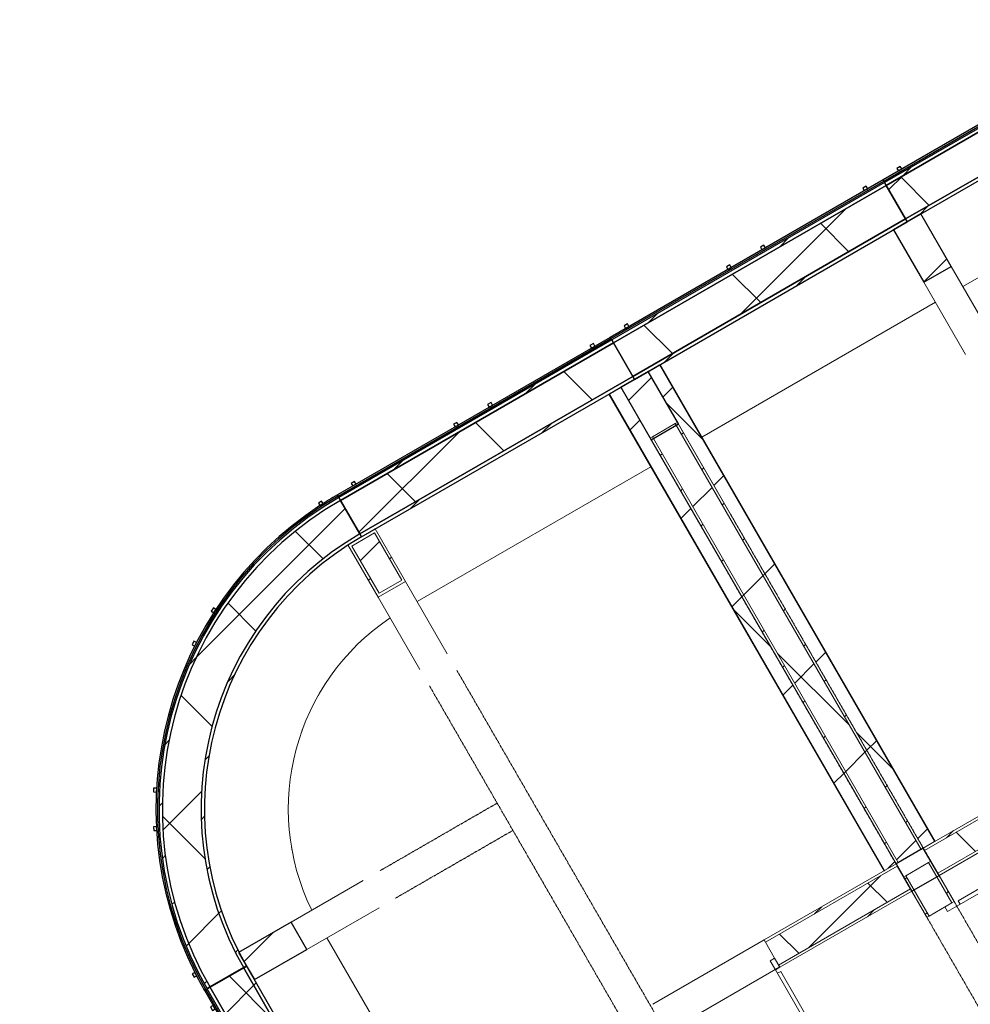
# Model space of a CAD drawing. Header units: centimetres. Extents: x 6036 to 22185, y 5782 to 11383.
# Tile 12 of 183: x 9700 to 10424, y 6592 to 7342. Entities that reach past the tile are written whole.
import ezdxf

# ---------------------------------------------------------------- set-up
doc = ezdxf.new("R2010")
doc.units = ezdxf.units.CM
doc.linetypes.add('Dash', pattern=[0.6, 0.3, -0.3])
doc.linetypes.add('Dot 1mm', pattern=[0.1, 0, -0.1])
for name, color, linetype, lineweight in [('A-AREA', 32, 'Continuous', 9), ('A-COLS', 52, 'Continuous', 9), ('A-COLS-HDLN', 52, 'Dash', 9), ('A-DOOR', 31, 'Continuous', 9), ('A-DOOR-FRAM', 31, 'Continuous', 9), ('A-DOOR-OPNG', 31, 'Continuous', 9), ('A-FLOR', 192, 'Continuous', 9), ('A-WALL', 113, 'Continuous', 9), ('A-WALL-FNSH', 113, 'Continuous', 25), ('A-WALL-PATT', 111, 'Continuous', 25), ('S-BEAM', 12, 'Continuous', 9)]:
    doc.layers.add(name, color=color, linetype=linetype, lineweight=lineweight)
pattern_1 = [(45, (5468.8, 0), (-33.67596, 33.67596), [])]
pattern_2 = [(45, (5468.8, 0), (-21.2132, 21.2132), [])]
pattern_3 = [(45, (5468.8, 0), (-53.033, 53.033), []), (135, (5468.8, 0), (-53.033, -53.033), [])]
pattern_4 = [(105, (3436.342, -7363.627), (-28.97777, -7.76457), [])]

# ---------------------------------------------------------------- blocks, each defined once
blk = doc.blocks.new('GEMO_WregaKoncowa - GEMO_WregaKoncowa-5468093-7-01 ZestMeble')
at = {"layer": 'A-COLS-HDLN', "color": 254}
for p, q in [((-12, 0), (-12, -103.31)), ((12, -103.31), (12, 0))]:
    blk.add_line(p, q, dxfattribs=at)
blk = doc.blocks.new('GEMO_PanelElewacyjny_Standard - GEMO_PanelElewacyjny_Standard_240_-V33-7-01 ZestMeble')
at = {"layer": 'S-BEAM'}
h = blk.add_hatch(dxfattribs=at)
h.set_pattern_fill('FP_82', color=256, style=0, pattern_type=2)
h.set_pattern_definition([(195, (7963.627, 3352.18), (7.76457, -28.97777), [])])
h.paths.add_polyline_path([(120, -419.28), (-120, -419.28), (-120, -421.82), (120, -421.82)])
h.paths.add_polyline_path([(120, -451.38), (-120, -451.38), (-120, -453.92), (120, -453.92)])
h = blk.add_hatch(dxfattribs=at)
h.set_pattern_fill('FP_81', color=256, style=0, pattern_type=2)
h.set_pattern_definition([(195, (7963.63, 3352.18), (19.4114, -72.44444), []), (285, (7963.63, 3352.18), (72.44444, 19.4114), [])])
h.paths.add_polyline_path([(120, -421.82), (-120, -421.82), (-120, -451.38), (120, -451.38)])
at = {"layer": 'S-BEAM', "lineweight": 25}
for p, q in [((120, -419.28), (-120, -419.28)), ((-120, -419.28), (-120, -421.82)), ((120, -421.82), (120, -419.28)), ((120, -421.82), (-120, -421.82)), ((-120, -421.82), (-120, -451.38)), ((-120, -421.82), (120, -421.82)), ((120, -451.38), (120, -421.82)), ((-120, -451.38), (120, -451.38)), ((120, -451.38), (-120, -451.38)), ((-120, -451.38), (-120, -453.92)), ((-120, -453.92), (120, -453.92)), ((120, -455.07), (-120, -455.07)), ((-120, -455.07), (-120, -456.23)), ((-120, -456.23), (120, -456.23)), ((-103.5, -456.23), (-106.5, -456.23)), ((-106.5, -456.23), (-106.5, -458.54)), ((-103.5, -458.54), (-103.5, -456.23)), ((-13.5, -456.23), (-16.5, -456.23)), ((-16.5, -456.23), (-16.5, -458.54)), ((-13.5, -458.54), (-13.5, -456.23)), ((16.5, -456.23), (13.5, -456.23)), ((13.5, -456.23), (13.5, -458.54)), ((16.5, -458.54), (16.5, -456.23)), ((106.5, -456.23), (103.5, -456.23)), ((103.5, -456.23), (103.5, -458.54)), ((106.5, -458.54), (106.5, -456.23)), ((120, -453.92), (120, -451.38)), ((120, -456.23), (120, -455.07)), ((-106.5, -458.54), (-103.5, -458.54)), ((-16.5, -458.54), (-13.5, -458.54)), ((13.5, -458.54), (16.5, -458.54)), ((103.5, -458.54), (106.5, -458.54))]:
    blk.add_line(p, q, dxfattribs=at)
at = {"layer": 'S-BEAM'}
for p, q in [((-120, -455.07), (-120, -453.92)), ((120, -453.92), (120, -455.07))]:
    blk.add_line(p, q, dxfattribs=at)
blk = doc.blocks.new('GEMO_PanelElewacyjny_Standard - GEMO_PanelElewacyjny_Standard_240_-V34-7-01 ZestMeble')
at = {"layer": 'S-BEAM'}
h = blk.add_hatch(dxfattribs=at)
h.set_pattern_fill('FP_84', color=256, style=0, pattern_type=2)
h.set_pattern_definition([(195, (7723.627, 3352.18), (7.76457, -28.97777), [])])
h.paths.add_polyline_path([(120, -419.28), (-120, -419.28), (-120, -421.82), (120, -421.82)])
h.paths.add_polyline_path([(120, -451.38), (-120, -451.38), (-120, -453.92), (120, -453.92)])
h = blk.add_hatch(dxfattribs=at)
h.set_pattern_fill('FP_83', color=256, style=0, pattern_type=2)
h.set_pattern_definition([(195, (7723.63, 3352.18), (19.4114, -72.44444), []), (285, (7723.63, 3352.18), (72.44444, 19.4114), [])])
h.paths.add_polyline_path([(120, -421.82), (-120, -421.82), (-120, -451.38), (120, -451.38), (120, -423.38)])
at = {"layer": 'S-BEAM', "lineweight": 25}
for p, q in [((120, -419.28), (-120, -419.28)), ((-120, -419.28), (-120, -421.82)), ((120, -421.82), (120, -419.28)), ((120, -421.82), (-120, -421.82)), ((-120, -421.82), (-120, -451.38)), ((-120, -421.82), (120, -421.82)), ((120, -451.38), (120, -421.82)), ((-120, -451.38), (120, -451.38)), ((120, -451.38), (-120, -451.38)), ((-120, -451.38), (-120, -453.92)), ((-120, -453.92), (120, -453.92)), ((120, -455.07), (-120, -455.07)), ((-120, -455.07), (-120, -456.23)), ((-120, -456.23), (120, -456.23)), ((-103.5, -456.23), (-106.5, -456.23)), ((-106.5, -456.23), (-106.5, -458.54)), ((-103.5, -458.54), (-103.5, -456.23)), ((-13.5, -456.23), (-16.5, -456.23)), ((-16.5, -456.23), (-16.5, -458.54)), ((-13.5, -458.54), (-13.5, -456.23)), ((16.5, -456.23), (13.5, -456.23)), ((13.5, -456.23), (13.5, -458.54)), ((16.5, -458.54), (16.5, -456.23)), ((106.5, -456.23), (103.5, -456.23)), ((103.5, -456.23), (103.5, -458.54)), ((106.5, -458.54), (106.5, -456.23)), ((120, -453.92), (120, -451.38)), ((120, -456.23), (120, -455.07)), ((-106.5, -458.54), (-103.5, -458.54)), ((-16.5, -458.54), (-13.5, -458.54)), ((13.5, -458.54), (16.5, -458.54)), ((103.5, -458.54), (106.5, -458.54))]:
    blk.add_line(p, q, dxfattribs=at)
at = {"layer": 'S-BEAM'}
for p, q in [((-120, -455.07), (-120, -453.92)), ((120, -453.92), (120, -455.07))]:
    blk.add_line(p, q, dxfattribs=at)
blk = doc.blocks.new('GEMO_PanelElewacyjny_Standard - GEMO_PanelElewacyjny_Standard_240_-V35-7-01 ZestMeble')
at = {"layer": 'S-BEAM'}
h = blk.add_hatch(dxfattribs=at)
h.set_pattern_fill('FP_86', color=256, style=0, pattern_type=2)
h.set_pattern_definition([(195, (7483.627, 3352.18), (7.76457, -28.97777), [])])
h.paths.add_polyline_path([(120, -419.28), (-120, -419.28), (-120, -421.82), (120, -421.82)])
h.paths.add_polyline_path([(120, -451.38), (-120, -451.38), (-120, -453.92), (120, -453.92)])
h = blk.add_hatch(dxfattribs=at)
h.set_pattern_fill('FP_85', color=256, style=0, pattern_type=2)
h.set_pattern_definition([(195, (7483.63, 3352.18), (19.4114, -72.44444), []), (285, (7483.63, 3352.18), (72.44444, 19.4114), [])])
h.paths.add_polyline_path([(120, -421.82), (-120, -421.82), (-120, -451.38), (120, -451.38)])
at = {"layer": 'S-BEAM', "lineweight": 25}
for p, q in [((120, -419.28), (-120, -419.28)), ((-120, -419.28), (-120, -421.82)), ((120, -421.82), (120, -419.28)), ((120, -421.82), (-120, -421.82)), ((-120, -421.82), (-120, -451.38)), ((-120, -421.82), (120, -421.82)), ((120, -451.38), (120, -421.82)), ((-120, -451.38), (120, -451.38)), ((120, -451.38), (-120, -451.38)), ((-120, -451.38), (-120, -453.92)), ((-120, -453.92), (120, -453.92)), ((120, -455.07), (-120, -455.07)), ((-120, -455.07), (-120, -456.23)), ((-120, -456.23), (120, -456.23)), ((-103.5, -456.23), (-106.5, -456.23)), ((-106.5, -456.23), (-106.5, -458.54)), ((-103.5, -458.54), (-103.5, -456.23)), ((-13.5, -456.23), (-16.5, -456.23)), ((-16.5, -456.23), (-16.5, -458.54)), ((-13.5, -458.54), (-13.5, -456.23)), ((16.5, -456.23), (13.5, -456.23)), ((13.5, -456.23), (13.5, -458.54)), ((16.5, -458.54), (16.5, -456.23)), ((106.5, -456.23), (103.5, -456.23)), ((103.5, -456.23), (103.5, -458.54)), ((106.5, -458.54), (106.5, -456.23)), ((120, -453.92), (120, -451.38)), ((120, -456.23), (120, -455.07)), ((-106.5, -458.54), (-103.5, -458.54)), ((-16.5, -458.54), (-13.5, -458.54)), ((13.5, -458.54), (16.5, -458.54)), ((103.5, -458.54), (106.5, -458.54))]:
    blk.add_line(p, q, dxfattribs=at)
at = {"layer": 'S-BEAM'}
for p, q in [((-120, -455.07), (-120, -453.92)), ((120, -453.92), (120, -455.07))]:
    blk.add_line(p, q, dxfattribs=at)
blk = doc.blocks.new('GEMO_PanelElewacyjny_Narozny - GEMO_PanelElewacyjny_Standard-V52-7-01 ZestMeble')
at = {"layer": 'S-BEAM'}
h = blk.add_hatch(dxfattribs=at)
h.set_pattern_fill('FP_119', color=256, style=0, pattern_type=2)
h.set_pattern_definition([(105, (3532.02, -7363.627), (-28.97777, -7.76457), [])])
h.paths.add_polyline_path([(0, -274.08), (0, -271.54), (-19.83, -270.77), (-36.97, -269.01), (-55.25, -265.86), (-73.26, -261.47), (-90.93, -255.86), (-110.4, -248), (-124.93, -241.09), (-141.09, -232.01), (-156.59, -221.84), (-171.36, -210.64), (-185.45, -198.34), (-198.45, -185.34), (-210.64, -171.36), (-221.84, -156.59), (-232.01, -141.09), (-241.09, -124.93), (-249.06, -108.18), (-255.86, -90.93), (-261.47, -73.26), (-265.86, -55.25), (-269.01, -36.97), (-270.91, -18.53), (-271.54, 0), (-274.08, 0), (-273.49, -17.93), (-271.73, -35.77), (-268.81, -53.47), (-264.74, -70.94), (-259.53, -88.1), (-253.22, -104.89), (-245.25, -122.27), (-237.36, -137.04), (-227.89, -152.27), (-217.44, -166.85), (-206.06, -180.71), (-193.8, -193.8), (-180.71, -206.06), (-166.85, -217.44), (-151.08, -228.63), (-137.04, -237.36), (-121.22, -245.81), (-104.89, -253.22), (-88.1, -259.53), (-70.94, -264.74), (-53.47, -268.81), (-35.77, -271.73), (-17.93, -273.49)])
h.paths.add_polyline_path([(0, -241.98), (0, -239.44), (-17.08, -238.83), (-34.08, -237), (-50.9, -233.97), (-67.46, -229.74), (-85.77, -223.47), (-99.47, -217.8), (-114.75, -210.15), (-129.45, -201.43), (-143.49, -191.68), (-156.8, -180.95), (-169.31, -169.31), (-180.95, -156.8), (-191.68, -143.49), (-202.58, -127.5), (-210.15, -114.75), (-217.8, -99.47), (-224.34, -83.67), (-229.74, -67.46), (-233.97, -50.9), (-237, -34.08), (-238.83, -17.08), (-239.44, 0), (-241.98, 0), (-241.1, -19.69), (-239.51, -34.44), (-236.45, -51.44), (-232.18, -68.17), (-225.37, -87.83), (-220.11, -100.52), (-212.38, -115.97), (-203.56, -130.82), (-193.71, -145.01), (-182.87, -158.46), (-170.21, -171.94), (-158.46, -182.87), (-145.01, -193.71), (-130.82, -203.56), (-115.97, -212.38), (-100.52, -220.11), (-84.56, -226.72), (-68.17, -232.18), (-51.44, -236.45), (-34.44, -239.51), (-17.26, -241.36), (-3.14, -241.87)])
h = blk.add_hatch(dxfattribs=at)
h.set_pattern_fill('FP_120', color=256, style=0, pattern_type=2)
h.set_pattern_definition([(105, (3532.02, -7363.63), (-72.44444, -19.4114), []), (195, (3532.02, -7363.63), (19.4114, -72.44444), [])])
h.paths.add_polyline_path([(0, -271.54), (0, -241.98), (-17.26, -241.36), (-34.44, -239.51), (-51.81, -236.35), (-68.17, -232.18), (-84.56, -226.72), (-100.52, -220.11), (-115.97, -212.38), (-130.82, -203.56), (-145.01, -193.71), (-158.46, -182.87), (-171.1, -171.1), (-182.87, -158.46), (-193.71, -145.01), (-203.56, -130.82), (-212.38, -115.97), (-220.11, -100.52), (-226.72, -84.56), (-232.18, -68.17), (-236.56, -50.84), (-239.51, -34.44), (-241.36, -17.26), (-241.98, 0), (-271.54, 0), (-270.91, -18.53), (-269.01, -36.97), (-265.86, -55.25), (-261.47, -73.26), (-255.86, -90.93), (-249.06, -108.18), (-241.09, -124.93), (-232.01, -141.09), (-221.84, -156.59), (-210.64, -171.36), (-198.45, -185.34), (-185.34, -198.45), (-171.36, -210.64), (-156.59, -221.84), (-141.09, -232.01), (-124.93, -241.09), (-108.18, -249.06), (-90.93, -255.86), (-73.26, -261.47), (-55.25, -265.86), (-36.97, -269.01), (-18.53, -270.91)])
at = {"layer": 'S-BEAM', "lineweight": 25}
for p, q in [((-275.23, 0), (-276.39, 0)), ((-271.54, 0), (-274.08, 0)), ((-241.98, 0), (-271.54, 0)), ((-239.44, 0), (-241.98, 0)), ((-276.03, -12.59), (-278.33, -12.71)), ((-278.33, -12.71), (-278.18, -15.7)), ((-275.88, -15.58), (-276.03, -12.59)), ((-278.18, -15.7), (-275.88, -15.58)), ((-247.04, -123.77), (-249.1, -124.82)), ((-249.1, -124.82), (-247.75, -127.49)), ((-247.75, -127.49), (-245.69, -126.45)), ((-245.69, -126.45), (-247.04, -123.77)), ((-232.58, -149.19), (-234.51, -150.45)), ((-230.94, -151.71), (-232.58, -149.19)), ((-234.51, -150.45), (-232.88, -152.97)), ((-232.88, -152.97), (-230.94, -151.71)), ((-151.71, -230.94), (-152.97, -232.88)), ((-149.19, -232.58), (-151.71, -230.94)), ((-152.97, -232.88), (-150.45, -234.51)), ((-150.45, -234.51), (-149.19, -232.58)), ((0, -241.98), (0, -239.44)), ((-126.45, -245.69), (-127.49, -247.75)), ((-123.77, -247.04), (-126.45, -245.69)), ((-124.82, -249.1), (-123.77, -247.04)), ((0, -271.54), (0, -241.98)), ((-127.49, -247.75), (-124.82, -249.1)), ((-15.58, -275.88), (-15.7, -278.18)), ((-12.59, -276.03), (-15.58, -275.88)), ((-12.71, -278.33), (-12.59, -276.03)), ((0, -274.08), (0, -271.54)), ((0, -276.39), (0, -275.23)), ((-15.7, -278.18), (-12.71, -278.33))]:
    blk.add_line(p, q, dxfattribs=at)
at = {"layer": 'S-BEAM'}
for p, q in [((-275.23, 0), (-274.08, 0)), ((0, -274.08), (0, -275.23))]:
    blk.add_line(p, q, dxfattribs=at)
at = {"layer": 'S-BEAM', "lineweight": 25}
for radius, start, end in [(276.39, 180, 183.20998), (275.23, 180, 270), (274.08, 180, 270), (271.54, 180, 270), (271.54, 180, 270), (241.98, 180, 270), (241.98, 180, 270), (239.44, 180, 270), (276.39, 183.23268, 266.76684), (276.39, 266.79002, 270)]:
    blk.add_arc((0, 0), radius, start, end, dxfattribs=at)
blk = doc.blocks.new('DOOR_Drzwi-1S_P1 - C13-D_Drzwi_90x200_-8233002-7-01 ZestMeble')
at = {"layer": 'A-DOOR'}
for p, q in [((45, -12), (45, -102)), ((48, -15), (45, -15)), ((48, -15), (48, -102)), ((48, -102), (45, -102))]:
    blk.add_line(p, q, dxfattribs=at)
at = {"layer": 'A-DOOR-FRAM'}
for p, q in [((-45, -4), (-49, -4)), ((-49, -4), (-49, -12)), ((-45, -12), (-45, -4)), ((49, -4), (45, -4)), ((45, -4), (45, -12)), ((49, -12), (49, -4)), ((-49, -12), (-45, -12)), ((45, -12), (49, -12))]:
    blk.add_line(p, q, dxfattribs=at)
at = {"layer": 'A-DOOR-OPNG'}
blk.add_arc((45, -12), 90, 180, 270, dxfattribs=at)
blk = doc.blocks.new('GEMO_WregaPodstawowaDrewno - GEMO_WregaPodstawowaDrewno-5875956-7-01 ZestMeble')
at = {"layer": 'A-COLS-HDLN', "color": 254}
for p, q in [((-12, 391.15), (-12, -391.15)), ((12, -391.15), (12, 391.15))]:
    blk.add_line(p, q, dxfattribs=at)
blk = doc.blocks.new('GEMO_WregaPodstawowaDrewno - GEMO_WregaPodstawowaDrewno-V76-7-01 ZestMeble')
at = {"layer": 'A-COLS-HDLN', "color": 254}
for p, q in [((-12, 391.15), (-12, -391.15)), ((12, -391.15), (12, 391.15)), ((12, -207.99), (12, -108))]:
    blk.add_line(p, q, dxfattribs=at)
blk = doc.blocks.new('GEMO_PanelElewacyjny_Koncowy1 - GEMO_PanelElewacyjny_Standard_192_-V157-7-01 ZestMeble')
at = {"layer": 'S-BEAM'}
h = blk.add_hatch(dxfattribs=at)
h.set_pattern_fill('FP_180', color=256, style=0, pattern_type=2)
h.set_pattern_definition(pattern_4)
h.paths.add_polyline_path([(96, -241.98), (96, -239.44), (-96, -239.44), (-96, -241.98), (56.7, -241.98)])
h = blk.add_hatch(dxfattribs=at)
h.set_pattern_fill('FP_181', color=256, style=0, pattern_type=2)
h.set_pattern_definition([(105, (3436.34, -7363.63), (-72.44444, -19.4114), []), (195, (3436.34, -7363.63), (19.4114, -72.44444), [])])
h.paths.add_polyline_path([(96, -271.54), (96, -241.98), (-96, -241.98), (-96, -271.54), (91.5, -271.54)])
h = blk.add_hatch(dxfattribs=at)
h.set_pattern_fill('FP_180', color=256, style=0, pattern_type=2)
h.set_pattern_definition(pattern_4)
h.paths.add_polyline_path([(96, -274.08), (96, -271.54), (-96, -271.54), (-96, -274.08), (90.03, -274.08)])
at = {"layer": 'S-BEAM', "lineweight": 25}
for p, q in [((96, -239.44), (-96, -239.44)), ((-96, -239.44), (-96, -241.98)), ((96, -241.98), (96, -239.44)), ((-96, -241.98), (96, -241.98)), ((96, -241.98), (-96, -241.98)), ((-96, -241.98), (-96, -271.54)), ((96, -271.54), (96, -241.98)), ((96, -271.54), (-96, -271.54)), ((-96, -271.54), (-96, -274.08)), ((-96, -271.54), (96, -271.54)), ((-96, -274.08), (37.98, -274.08)), ((96, -275.23), (-96, -275.23)), ((-96, -275.23), (-96, -276.39)), ((-96, -276.39), (96, -276.39)), ((-79.5, -276.39), (-82.5, -276.39)), ((-82.5, -276.39), (-82.5, -278.7)), ((-79.5, -278.7), (-79.5, -276.39)), ((10.5, -276.39), (7.5, -276.39)), ((7.5, -276.39), (7.5, -278.7)), ((10.5, -278.7), (10.5, -276.39)), ((40.5, -276.39), (37.5, -276.39)), ((37.5, -276.39), (37.5, -278.7)), ((38.17, -274.08), (96, -274.08)), ((40.5, -278.7), (40.5, -276.39)), ((96, -274.08), (96, -271.54)), ((96, -276.39), (96, -275.23)), ((-82.5, -278.7), (-79.5, -278.7)), ((7.5, -278.7), (10.5, -278.7)), ((37.5, -278.7), (40.5, -278.7))]:
    blk.add_line(p, q, dxfattribs=at)
at = {"layer": 'S-BEAM'}
blk.add_line((96, -274.08), (96, -275.23), dxfattribs=at)
blk = doc.blocks.new('DOOR_Drzwi-1S_P1 - C13-D_Drzwi_90x200_-8675276-7-01 ZestMeble')
at = {"layer": 'A-DOOR'}
for p, q in [((45, -12), (45, -102)), ((48, -15), (45, -15)), ((48, -15), (48, -102)), ((48, -102), (45, -102))]:
    blk.add_line(p, q, dxfattribs=at)
at = {"layer": 'A-DOOR-FRAM'}
for p, q in [((-45, -4), (-49, -4)), ((-49, -4), (-49, -12)), ((-45, -12), (-45, -4)), ((49, -4), (45, -4)), ((45, -4), (45, -12)), ((49, -12), (49, -4)), ((-49, -12), (-45, -12)), ((45, -12), (49, -12))]:
    blk.add_line(p, q, dxfattribs=at)
at = {"layer": 'A-DOOR-OPNG'}
blk.add_arc((45, -12), 90, 180, 270, dxfattribs=at)

msp = doc.modelspace()

# ---------------------------------------------------------------- hatches: boundary and pattern name
at = {"layer": 'A-COLS'}
h = msp.add_hatch(dxfattribs=at)
h.set_pattern_fill('FP_35', color=256, style=0, pattern_type=2)
h.set_pattern_definition(pattern_1)
h.paths.add_polyline_path([(10880.74, 6289.51), (10901.52, 6301.51), (10878.43, 6341.51), (10857.64, 6329.51)])
h.paths.add_polyline_path([(10671.1, 6652.61), (10691.88, 6664.61), (10679.88, 6685.4), (10659.1, 6673.4)])
h.paths.add_polyline_path([(10587.1, 6798.1), (10607.88, 6810.1), (10595.88, 6830.89), (10575.1, 6818.89)])
h.paths.add_polyline_path([(10388.55, 7141.99), (10409.34, 7153.99), (10386.24, 7193.99), (10365.46, 7181.99), (10377.36, 7161.37)])
h = msp.add_hatch(dxfattribs=at)
h.set_pattern_fill('FP_35', color=256, style=0, pattern_type=2)
h.set_pattern_definition(pattern_1)
h.paths.add_polyline_path([(10672.89, 6169.51), (10693.68, 6181.51), (10670.58, 6221.51), (10649.8, 6209.51), (10670.71, 6173.29)])
h.paths.add_polyline_path([(10463.25, 6532.61), (10484.04, 6544.61), (10472.04, 6565.4), (10451.25, 6553.4)])
h.paths.add_polyline_path([(10379.25, 6678.1), (10400.04, 6690.1), (10388.04, 6710.89), (10367.25, 6698.89)])
h.paths.add_polyline_path([(10180.71, 7021.99), (10201.49, 7033.99), (10178.4, 7073.99), (10157.61, 7061.99)])
h = msp.add_hatch(dxfattribs=at)
h.set_pattern_fill('FP_35', color=256, style=0, pattern_type=2)
h.set_pattern_definition(pattern_1)
h.paths.add_polyline_path([(9878.44, 6610.66), (9918.44, 6633.75), (9906.44, 6654.54), (9866.44, 6631.45), (9871.65, 6622.42)])
at = {"layer": 'A-WALL-PATT', "lineweight": 9}
h = msp.add_hatch(dxfattribs=at)
h.set_pattern_fill('FP_14', color=256, style=0, pattern_type=2)
h.set_pattern_definition(pattern_3)
h.paths.add_polyline_path([(10388.04, 6710.89), (10396.7, 6715.89), (10187.06, 7078.99), (10178.4, 7073.99), (10387.25, 6712.24)])
h = msp.add_hatch(dxfattribs=at)
h.set_pattern_fill('FP_14', color=256, style=0, pattern_type=2)
h.set_pattern_definition(pattern_3)
h.paths.add_polyline_path([(10358.59, 6693.89), (10367.25, 6698.89), (10157.61, 7061.99), (10148.95, 7056.99), (10347.99, 6712.24)])
h = msp.add_hatch(dxfattribs=at)
h.set_pattern_fill('FP_14', color=256, style=0, pattern_type=2)
h.set_pattern_definition(pattern_3)
h.paths.add_polyline_path([(10368.98, 6699.89), (10386.3, 6709.89), (10199.04, 7034.24), (10181.72, 7024.24), (10362.26, 6711.53)])
h = msp.add_hatch(dxfattribs=at)
h.set_pattern_fill('FP_13', color=256, style=0, pattern_type=2)
h.set_pattern_definition(pattern_2)
h.paths.add_polyline_path([(10386.3, 6709.89), (10388.04, 6710.89), (10200.77, 7035.24), (10199.04, 7034.24), (10384.95, 6712.24)])
h = msp.add_hatch(dxfattribs=at)
h.set_pattern_fill('FP_13', color=256, style=0, pattern_type=2)
h.set_pattern_definition(pattern_2)
h.paths.add_polyline_path([(10367.25, 6698.89), (10368.98, 6699.89), (10181.72, 7024.24), (10179.99, 7023.24), (10362.26, 6707.53)])
h = msp.add_hatch(dxfattribs=at)
h.set_pattern_fill('FP_13', color=256, style=0, pattern_type=2)
h.set_pattern_definition(pattern_2)
h.paths.add_polyline_path([(10465.04, 6049.51), (10485.83, 6061.51), (10462.73, 6101.51), (10441.95, 6089.51), (10461.08, 6056.37)])
h.paths.add_polyline_path([(10465.62, 6052.51), (10444.84, 6088.51), (10462.16, 6098.51), (10482.94, 6062.51)])
h.paths.add_polyline_path([(10255.41, 6412.61), (10276.19, 6424.61), (10264.19, 6445.4), (10243.41, 6433.4), (10250.96, 6420.31)])
h.paths.add_polyline_path([(10256.14, 6415.34), (10246.14, 6432.66), (10263.46, 6442.66), (10273.46, 6425.34), (10263.44, 6419.56)])
h.paths.add_polyline_path([(10171.41, 6558.1), (10192.19, 6570.1), (10180.19, 6590.89), (10159.41, 6578.89), (10164.62, 6569.85)])
h.paths.add_polyline_path([(10172.14, 6560.83), (10162.14, 6578.16), (10179.46, 6588.16), (10189.33, 6570.76)])
h.paths.add_polyline_path([(9972.86, 6901.99), (9993.65, 6913.99), (9970.55, 6953.99), (9949.77, 6941.99), (9966.99, 6912.17)])
h.paths.add_polyline_path([(9973.44, 6904.99), (9952.65, 6940.99), (9969.98, 6950.99), (9990.76, 6914.99)])
h = msp.add_hatch(dxfattribs=at)
h.set_pattern_fill('FP_14', color=256, style=0, pattern_type=2)
h.set_pattern_definition(pattern_3)
h.paths.add_polyline_path([(10465.62, 6052.51), (10482.94, 6062.51), (10462.16, 6098.51), (10444.84, 6088.51), (10461.08, 6060.37)])
h.paths.add_polyline_path([(10256.14, 6415.34), (10273.46, 6425.34), (10263.44, 6442.65), (10246.14, 6432.66), (10253.27, 6420.31)])
h.paths.add_polyline_path([(10172.14, 6560.83), (10189.33, 6571.06), (10179.46, 6588.16), (10162.14, 6578.16), (10164.62, 6573.85)])
h.paths.add_polyline_path([(9973.44, 6904.99), (9990.76, 6914.99), (9969.98, 6950.99), (9952.65, 6940.99), (9966.99, 6916.17)])
h = msp.add_hatch(dxfattribs=at)
h.set_pattern_fill('FP_13', color=256, style=0, pattern_type=2)
h.set_pattern_definition(pattern_2)
h.paths.add_polyline_path([(10389.04, 6709.16), (10576.1, 6817.16), (10575.1, 6818.89), (10388.04, 6710.89)])
h = msp.add_hatch(dxfattribs=at)
h.set_pattern_fill('FP_14', color=256, style=0, pattern_type=2)
h.set_pattern_definition(pattern_3)
h.paths.add_polyline_path([(10399.04, 6691.83), (10586.1, 6799.83), (10576.1, 6817.16), (10389.04, 6709.16)])
h = msp.add_hatch(dxfattribs=at)
h.set_pattern_fill('FP_13', color=256, style=0, pattern_type=2)
h.set_pattern_definition(pattern_2)
h.paths.add_polyline_path([(10400.04, 6690.1), (10587.1, 6798.1), (10586.1, 6799.83), (10399.04, 6691.83)])
h = msp.add_hatch(dxfattribs=at)
h.set_pattern_fill('FP_13', color=256, style=0, pattern_type=2)
h.set_pattern_definition(pattern_2)
h.paths.add_polyline_path([(10181.19, 6589.16), (10182.92, 6590.16), (10181.92, 6591.89), (10180.19, 6590.89)])
h.paths.add_polyline_path([(10267.79, 6639.16), (10368.25, 6697.16), (10367.25, 6698.89), (10266.79, 6640.89)])
h = msp.add_hatch(dxfattribs=at)
h.set_pattern_fill('FP_14', color=256, style=0, pattern_type=2)
h.set_pattern_definition(pattern_3)
h.paths.add_polyline_path([(10452.95, 6554.38), (10470.27, 6564.38), (10458.77, 6584.29), (10441.45, 6574.29)])
h.paths.add_polyline_path([(10392.45, 6659.16), (10409.77, 6669.16), (10392.04, 6699.87), (10374.72, 6689.87), (10387.74, 6667.33)])
h = msp.add_hatch(dxfattribs=at)
h.set_pattern_fill('FP_13', color=256, style=0, pattern_type=2)
h.set_pattern_definition(pattern_2)
h.paths.add_polyline_path([(10470.27, 6564.38), (10472, 6565.38), (10460.5, 6585.29), (10458.77, 6584.29)])
h.paths.add_polyline_path([(10409.77, 6669.16), (10411.5, 6670.16), (10393.78, 6700.87), (10392.04, 6699.87)])
h = msp.add_hatch(dxfattribs=at)
h.set_pattern_fill('FP_14', color=256, style=0, pattern_type=2)
h.set_pattern_definition(pattern_3)
h.paths.add_polyline_path([(10191.19, 6571.83), (10192.92, 6572.83), (10182.92, 6590.16), (10181.19, 6589.16), (10189.33, 6575.06)])
h.paths.add_polyline_path([(10277.79, 6621.83), (10378.25, 6679.83), (10368.25, 6697.16), (10267.79, 6639.16)])
h = msp.add_hatch(dxfattribs=at)
h.set_pattern_fill('FP_13', color=256, style=0, pattern_type=2)
h.set_pattern_definition(pattern_2)
h.paths.add_polyline_path([(10451.22, 6553.38), (10452.95, 6554.38), (10441.45, 6574.29), (10439.72, 6573.29)])
h.paths.add_polyline_path([(10390.72, 6658.16), (10392.45, 6659.16), (10374.72, 6689.87), (10372.99, 6688.87), (10385.43, 6667.33)])
h = msp.add_hatch(dxfattribs=at)
h.set_pattern_fill('FP_13', color=256, style=0, pattern_type=2)
h.set_pattern_definition(pattern_2)
h.paths.add_polyline_path([(10192.19, 6570.1), (10193.92, 6571.1), (10192.92, 6572.83), (10191.19, 6571.83)])
h.paths.add_polyline_path([(10278.79, 6620.1), (10379.25, 6678.1), (10378.25, 6679.83), (10277.79, 6621.83)])

# ---------------------------------------------------------------- linework, layer by layer
at = {"layer": 'A-AREA', "linetype": 'Dot 1mm'}
for start, end in [(129.8375, 130.35142), (139.69203, 140.52725), (149.56816, 150.5933), (159.49963, 160.58612), (169.41388, 170.52765), (179.4067, 180.43184), (189.47275, 190.30797), (199.64858, 200.1625)]:
    msp.add_arc((10079.88, 6740.63), 175.57, start, end, dxfattribs=at)
at = {"layer": 'A-COLS', "lineweight": 25}
for p, q in [((10386.24, 7193.99), (10365.46, 7181.99)), ((10409.34, 7153.99), (10386.24, 7193.99)), ((10365.46, 7181.99), (10388.55, 7141.99)), ((10388.55, 7141.99), (10409.34, 7153.99)), ((10178.4, 7073.99), (10157.61, 7061.99)), ((10201.49, 7033.99), (10178.4, 7073.99)), ((10157.61, 7061.99), (10180.71, 7021.99)), ((10180.71, 7021.99), (10201.49, 7033.99)), ((10388.04, 6710.89), (10367.25, 6698.89)), ((10400.04, 6690.1), (10388.04, 6710.89)), ((10367.25, 6698.89), (10379.25, 6678.1)), ((10379.25, 6678.1), (10400.04, 6690.1)), ((9906.44, 6654.54), (9866.44, 6631.45)), ((9918.44, 6633.75), (9906.44, 6654.54)), ((9866.44, 6631.45), (9878.44, 6610.66)), ((9878.44, 6610.66), (9918.44, 6633.75))]:
    msp.add_line(p, q, dxfattribs=at)
at = {"layer": 'A-COLS'}
for p, q in [((10409.34, 7153.99), (10441.09, 7098.99)), ((10420.31, 7086.99), (10388.55, 7141.99)), ((9906.44, 6654.54), (9961.44, 6686.29)), ((9973.44, 6665.51), (9918.44, 6633.75))]:
    msp.add_line(p, q, dxfattribs=at)
at = {"layer": 'A-FLOR'}
for p, q in [((10503.05, 7187.68), (10418.18, 7138.68)), ((10397.39, 7126.68), (10219.43, 7023.93)), ((10180.45, 7001.43), (10002.49, 6898.68)), ((9933.75, 6642.59), (10017.75, 6497.1)), ((10181.92, 6591.89), (10266.79, 6640.89)), ((10278.64, 6620.37), (10193.77, 6571.37))]:
    msp.add_line(p, q, dxfattribs=at)
msp.add_arc((10079.88, 6740.63), 175.57, 123.92056, 206.02675, dxfattribs=at)
at = {"layer": 'A-WALL', "color": 253}
for p, q in [((10187.06, 7078.99), (10178.4, 7073.99)), ((10178.4, 7073.99), (10388.04, 6710.89)), ((10157.61, 7061.99), (10148.95, 7056.99)), ((10367.25, 6698.89), (10157.61, 7061.99)), ((10388.04, 6710.89), (10396.7, 6715.89)), ((10358.59, 6693.89), (10367.25, 6698.89))]:
    msp.add_line(p, q, dxfattribs=at)
at = {"layer": 'A-WALL'}
for p, q in [((10187.06, 7078.99), (10396.7, 6715.89)), ((10148.95, 7056.99), (10358.59, 6693.89)), ((9993.65, 6913.99), (10025.4, 6858.99)), ((10004.62, 6846.98), (9972.86, 6901.99))]:
    msp.add_line(p, q, dxfattribs=at)
at = {"layer": 'A-WALL', "color": 9, "lineweight": 18}
for p, q in [((10199.04, 7034.24), (10181.72, 7024.24)), ((10199.04, 7034.24), (10386.3, 6709.89)), ((10181.72, 7024.24), (10368.98, 6699.89)), ((9969.98, 6950.99), (9952.65, 6940.99)), ((9990.76, 6914.99), (9969.98, 6950.99)), ((9952.65, 6940.99), (9973.44, 6904.99)), ((9973.44, 6904.99), (9990.76, 6914.99)), ((10576.1, 6817.16), (10389.04, 6709.16)), ((10586.1, 6799.83), (10399.04, 6691.83)), ((10368.98, 6699.89), (10386.3, 6709.89)), ((10389.04, 6709.16), (10399.04, 6691.83)), ((10392.04, 6699.87), (10374.72, 6689.87)), ((10392.04, 6699.87), (10409.77, 6669.16)), ((10368.25, 6697.16), (10267.79, 6639.16)), ((10378.25, 6679.83), (10368.25, 6697.16)), ((10374.72, 6689.87), (10392.45, 6659.16)), ((10378.25, 6679.83), (10277.79, 6621.83)), ((10392.45, 6659.16), (10409.77, 6669.16)), ((10267.79, 6639.16), (10277.79, 6621.83))]:
    msp.add_line(p, q, dxfattribs=at)
at = {"layer": 'A-WALL-FNSH', "color": 253, "lineweight": 9}
for p, q in [((10187.49, 7079.24), (10187.06, 7078.99)), ((10397.13, 6716.14), (10187.49, 7079.24)), ((10148.95, 7056.99), (10148.52, 7056.74)), ((10148.52, 7056.74), (10358.16, 6693.64)), ((10200.77, 7035.24), (10199.04, 7034.24)), ((10388.04, 6710.89), (10200.77, 7035.24)), ((10181.72, 7024.24), (10179.99, 7023.24)), ((10179.99, 7023.24), (10367.25, 6698.89)), ((9970.55, 6953.99), (9949.77, 6941.99)), ((9993.65, 6913.99), (9970.55, 6953.99)), ((9949.77, 6941.99), (9972.86, 6901.99)), ((9972.86, 6901.99), (9993.65, 6913.99)), ((10575.1, 6818.89), (10388.04, 6710.89)), ((10400.04, 6690.1), (10587.1, 6798.1)), ((10396.7, 6715.89), (10397.13, 6716.14)), ((10386.3, 6709.89), (10388.04, 6710.89)), ((10388.04, 6710.89), (10389.04, 6709.16)), ((10367.25, 6698.89), (10266.79, 6640.89)), ((10367.25, 6698.89), (10368.98, 6699.89)), ((10368.25, 6697.16), (10367.25, 6698.89)), ((10393.78, 6700.87), (10392.04, 6699.87)), ((10411.5, 6670.16), (10393.78, 6700.87)), ((10358.16, 6693.64), (10358.59, 6693.89)), ((10399.04, 6691.83), (10400.04, 6690.1)), ((10374.72, 6689.87), (10372.99, 6688.87)), ((10372.99, 6688.87), (10390.72, 6658.16)), ((10278.79, 6620.1), (10379.25, 6678.1)), ((10379.25, 6678.1), (10378.25, 6679.83)), ((10409.77, 6669.16), (10411.5, 6670.16)), ((10390.72, 6658.16), (10392.45, 6659.16)), ((10266.79, 6640.89), (10267.79, 6639.16)), ((10277.79, 6621.83), (10278.79, 6620.1))]:
    msp.add_line(p, q, dxfattribs=at)

# ---------------------------------------------------------------- block references
at = {"layer": 'A-COLS-HDLN', "color": 254}
for name, p, rotation in [('GEMO_WregaPodstawowaDrewno - GEMO_WregaPodstawowaDrewno-V76-7-01 ZestMeble', (10425.64, 6621.75), 30.00000000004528), ('GEMO_WregaPodstawowaDrewno - GEMO_WregaPodstawowaDrewno-5875956-7-01 ZestMeble', (10217.8, 6501.75), 30.00000000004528), ('GEMO_WregaKoncowa - GEMO_WregaKoncowa-5468093-7-01 ZestMeble', (10069.41, 6734.77), 299.9999999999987)]:
    msp.add_blockref(name, p, dxfattribs=dict(at, rotation=rotation))
at = {"layer": 'A-DOOR'}
for name, p, rotation in [('DOOR_Drzwi-1S_P1 - C13-D_Drzwi_90x200_-8675276-7-01 ZestMeble', (10425.61, 6621.73), 119.999999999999), ('DOOR_Drzwi-1S_P1 - C13-D_Drzwi_90x200_-8233002-7-01 ZestMeble', (10230.36, 6605.99), 29.99999999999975)]:
    msp.add_blockref(name, p, dxfattribs=dict(at, rotation=rotation))
at = {"layer": 'S-BEAM'}
for name, p, rotation in [('GEMO_PanelElewacyjny_Standard - GEMO_PanelElewacyjny_Standard_240_-V33-7-01 ZestMeble', (10689.41, 6884.89), 209.9999999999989), ('GEMO_PanelElewacyjny_Standard - GEMO_PanelElewacyjny_Standard_240_-V34-7-01 ZestMeble', (10481.57, 6764.89), 209.9999999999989), ('GEMO_PanelElewacyjny_Standard - GEMO_PanelElewacyjny_Standard_240_-V35-7-01 ZestMeble', (10273.72, 6644.89), 209.9999999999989), ('GEMO_PanelElewacyjny_Narozny - GEMO_PanelElewacyjny_Standard-V52-7-01 ZestMeble', (10079.88, 6740.63), 299.9999999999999), ('GEMO_PanelElewacyjny_Koncowy1 - GEMO_PanelElewacyjny_Standard_192_-V157-7-01 ZestMeble', (10127.72, 6657.77), 299.9999999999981)]:
    msp.add_blockref(name, p, dxfattribs=dict(at, rotation=rotation))

doc.saveas('drawing.dxf')
